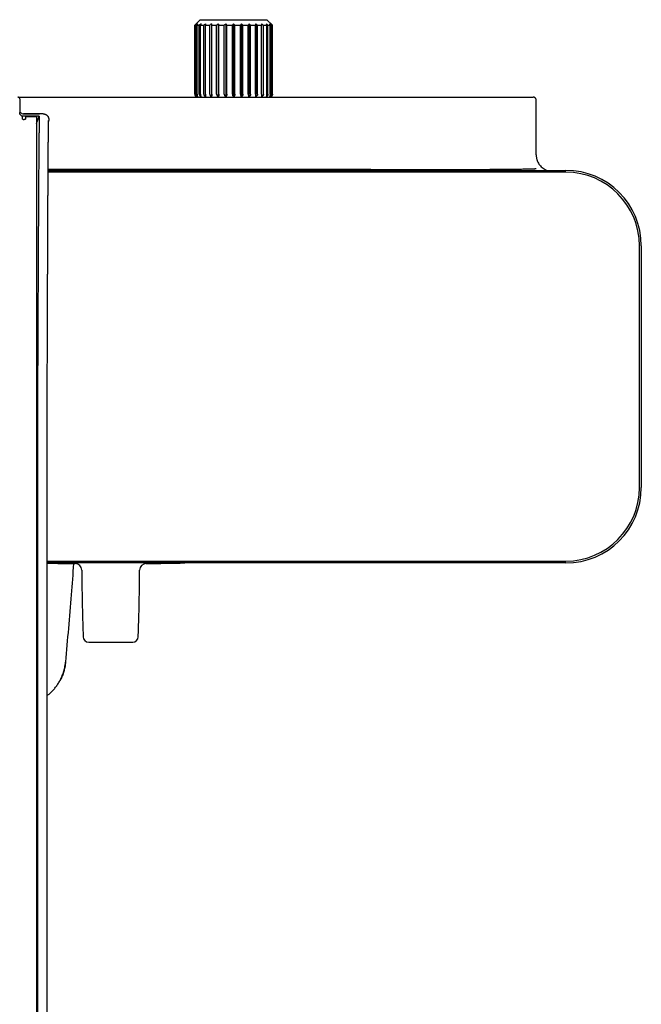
# Model space of a CAD drawing. Header units: millimetres. Extents: x 8 to 1894, y 12 to 2738.
# Tile 45 of 158: x 1110 to 1277, y 1211 to 1476. Entities that reach past the tile are written whole.
import ezdxf

# ---------------------------------------------------------------- set-up
doc = ezdxf.new("R2010")
doc.units = ezdxf.units.MM

msp = doc.modelspace()

# ---------------------------------------------------------------- linework, layer by layer
at = {"color": 7, "linetype": 'Continuous', "lineweight": 30}
for p, q in [((1158.15, 1476.06), (1156.65, 1474.56)), ((1158.15, 1476.06), (1176.1, 1476.06)), ((1177.6, 1474.56), (1176.1, 1476.06)), ((1156.65, 1474.56), (1156.65, 1456.06)), ((1156.65, 1474.56), (1156.67, 1474.56)), ((1156.67, 1456.06), (1156.67, 1474.56)), ((1156.74, 1474.56), (1157.06, 1474.56)), ((1156.74, 1456.06), (1156.74, 1474.56)), ((1157.06, 1456.06), (1157.06, 1474.56)), ((1157.27, 1474.56), (1157.88, 1474.56)), ((1157.27, 1456.06), (1157.27, 1474.56)), ((1157.88, 1456.05), (1157.88, 1474.56)), ((1158.23, 1474.56), (1159.11, 1474.56)), ((1158.23, 1456.06), (1158.23, 1474.56)), ((1159.11, 1456.06), (1159.11, 1474.56)), ((1159.57, 1474.56), (1160.69, 1474.56)), ((1159.57, 1456.06), (1159.57, 1474.56)), ((1160.69, 1456.06), (1160.69, 1474.56)), ((1161.17, 1474.91), (1161.17, 1455.3)), ((1161.25, 1474.56), (1162.55, 1474.56)), ((1161.25, 1456.06), (1161.25, 1474.56)), ((1162.55, 1456.06), (1162.55, 1474.56)), ((1163, 1474.91), (1163, 1455.3)), ((1163.18, 1474.56), (1164.61, 1474.56)), ((1163.18, 1456.06), (1163.18, 1474.56)), ((1164.61, 1456.06), (1164.61, 1474.56)), ((1165.02, 1474.91), (1165.02, 1455.3)), ((1165.28, 1456.06), (1165.28, 1474.56)), ((1165.28, 1474.56), (1166.78, 1474.56)), ((1166.78, 1456.06), (1166.78, 1474.56)), ((1167.12, 1474.91), (1167.12, 1455.3)), ((1167.47, 1456.06), (1167.47, 1474.56)), ((1167.47, 1474.56), (1168.96, 1474.56)), ((1168.96, 1456.06), (1168.96, 1474.56)), ((1169.23, 1474.91), (1169.23, 1455.3)), ((1169.64, 1474.56), (1171.07, 1474.56)), ((1169.64, 1456.06), (1169.64, 1474.56)), ((1171.07, 1456.06), (1171.07, 1474.56)), ((1171.24, 1474.91), (1171.24, 1455.3)), ((1171.7, 1474.56), (1173, 1474.56)), ((1171.7, 1456.06), (1171.7, 1474.56)), ((1173, 1456.06), (1173, 1474.56)), ((1173.08, 1474.91), (1173.08, 1455.3)), ((1173.56, 1474.56), (1174.67, 1474.56)), ((1173.56, 1456.06), (1173.56, 1474.56)), ((1174.67, 1456.06), (1174.67, 1474.56)), ((1175.14, 1474.56), (1176.02, 1474.56)), ((1175.14, 1456.06), (1175.14, 1474.56)), ((1176.02, 1456.06), (1176.02, 1474.56)), ((1176.36, 1474.56), (1176.98, 1474.56)), ((1176.36, 1456.05), (1176.36, 1474.56)), ((1176.98, 1456.06), (1176.98, 1474.56)), ((1177.19, 1474.56), (1177.5, 1474.56)), ((1177.19, 1456.06), (1177.19, 1474.56)), ((1177.5, 1456.06), (1177.5, 1474.56)), ((1177.57, 1474.56), (1177.6, 1474.56)), ((1177.57, 1456.06), (1177.57, 1474.56)), ((1177.6, 1456.06), (1177.6, 1474.56)), ((1109.05, 1455.24), (1247.74, 1455.24)), ((1109.55, 1454.74), (1109.55, 1451.08)), ((1248.54, 1439.74), (1248.54, 1454.44)), ((1110.47, 1450.75), (1114.66, 1450.75)), ((1115.88, 1450.74), (1110.55, 1450.74)), ((1114.83, 1450.07), (1110.55, 1450.07)), ((1114.04, 1449.97), (1111.22, 1449.97)), ((1114.04, 1448.11), (1114.83, 1450.07)), ((1204.02, 1435.74), (1117.21, 1435.74)), ((1117.21, 1435.54), (1256.54, 1435.54)), ((1256.54, 1435.04), (1117.21, 1435.04)), ((1276.34, 1350.24), (1276.34, 1415.24)), ((1276.84, 1415.24), (1276.84, 1350.24)), ((1114.04, 1377.51), (1114.04, 1061.72)), ((1114.37, 1377.21), (1114.37, 1063.91)), ((1116.98, 1374.11), (1116.97, 1377.1)), ((1116.97, 1374.11), (1116.97, 1374.11)), ((1116.98, 1061.61), (1116.98, 1374.11)), ((1116.98, 1330.44), (1256.54, 1330.44)), ((1256.54, 1329.94), (1116.98, 1329.94))]:
    msp.add_line(p, q, dxfattribs=at)
at = {"color": 7, "linetype": 'Continuous', "lineweight": 30, "flags": 128}
msp.add_lwpolyline([(1114.66, 1450.75), (1114.83, 1450.74), (1114.86, 1450.74)], dxfattribs=at)
at = {"color": 7, "linetype": 'Continuous', "lineweight": 30}
for centre, radius, start, end in [((1109.05, 1454.74), 0.5, 0, 90), ((1157.65, 1456.06), 1, 180, 235.956), ((1176.6, 1456.06), 1, 304.3411, 0), ((1256.54, 1415.24), 20.3, 0, 90), ((1256.54, 1415.24), 19.8, 0, 90), ((1256.54, 1350.24), 19.8, 270, 0), ((1256.54, 1350.24), 20.3, 270, 0), ((1134.04, 2329.74), 1000, 269.02209, 269.4515), ((1124.45, 1327.98), 1.8, 0.3639, 89.4469), ((1143.63, 1327.98), 1.8, 90.5671, 179.6355), ((1134.04, 2329.74), 1000, 270.54847, 271.14593), ((1128.13, 1310.15), 1.5, 182.0604, 269.6943), ((1134.04, 2329.74), 1021.1, 269.66774, 270.33226), ((1139.96, 1310.15), 1.5, 270.3108, 357.9428)]:
    msp.add_arc(centre, radius, start, end, dxfattribs=at)
for points, knots in [([(1157.05, 1474.91), (1156.98, 1474.85), (1156.85, 1474.73), (1156.73, 1474.61), (1156.67, 1474.56)], [0, 0, 0, 0, 0.559494, 1, 1, 1, 1]), ([(1157.05, 1474.91), (1156.99, 1474.85), (1156.89, 1474.73), (1156.79, 1474.61), (1156.74, 1474.56)], [0, 0, 0, 0, 0.559494, 1, 1, 1, 1]), ([(1157.49, 1474.91), (1157.41, 1474.85), (1157.26, 1474.73), (1157.12, 1474.61), (1157.06, 1474.56)], [0, 0, 0, 0, 0.559494, 1, 1, 1, 1]), ([(1157.49, 1474.91), (1157.45, 1474.85), (1157.38, 1474.73), (1157.3, 1474.61), (1157.27, 1474.56)], [0, 0, 0, 0, 0.559494, 1, 1, 1, 1]), ([(1158.35, 1474.91), (1158.26, 1474.85), (1158.11, 1474.73), (1157.95, 1474.61), (1157.88, 1474.56)], [0, 0, 0, 0, 0.559494, 1, 1, 1, 1]), ([(1158.35, 1474.91), (1158.33, 1474.85), (1158.29, 1474.73), (1158.24, 1474.61), (1158.23, 1474.56)], [0, 0, 0, 0, 0.559494, 1, 1, 1, 1]), ([(1159.6, 1474.91), (1159.51, 1474.85), (1159.34, 1474.73), (1159.18, 1474.61), (1159.11, 1474.56)], [0, 0, 0, 0, 0.559494, 1, 1, 1, 1]), ([(1159.6, 1474.91), (1159.59, 1474.85), (1159.58, 1474.73), (1159.57, 1474.61), (1159.57, 1474.56)], [0, 0, 0, 0, 0.559494, 1, 1, 1, 1]), ([(1161.17, 1474.91), (1161.08, 1474.85), (1160.92, 1474.73), (1160.76, 1474.61), (1160.69, 1474.56)], [0, 0, 0, 0, 0.5594943, 1, 1, 1, 1]), ([(1161.17, 1474.91), (1161.18, 1474.85), (1161.21, 1474.73), (1161.23, 1474.61), (1161.25, 1474.56)], [0, 0, 0, 0, 0.5594943, 1, 1, 1, 1]), ([(1163, 1474.91), (1162.92, 1474.85), (1162.77, 1474.73), (1162.62, 1474.61), (1162.55, 1474.56)], [0, 0, 0, 0, 0.559494, 1, 1, 1, 1]), ([(1163, 1474.91), (1163.04, 1474.85), (1163.09, 1474.73), (1163.15, 1474.61), (1163.18, 1474.56)], [0, 0, 0, 0, 0.559494, 1, 1, 1, 1]), ([(1165.02, 1474.91), (1164.94, 1474.85), (1164.8, 1474.73), (1164.67, 1474.61), (1164.61, 1474.56)], [0, 0, 0, 0, 0.559494, 1, 1, 1, 1]), ([(1165.02, 1474.91), (1165.07, 1474.85), (1165.16, 1474.73), (1165.24, 1474.61), (1165.28, 1474.56)], [0, 0, 0, 0, 0.559494, 1, 1, 1, 1]), ([(1167.12, 1474.91), (1167.06, 1474.85), (1166.94, 1474.73), (1166.83, 1474.61), (1166.78, 1474.56)], [0, 0, 0, 0, 0.559494, 1, 1, 1, 1]), ([(1167.12, 1474.91), (1167.19, 1474.85), (1167.3, 1474.73), (1167.42, 1474.61), (1167.47, 1474.56)], [0, 0, 0, 0, 0.559494, 1, 1, 1, 1]), ([(1169.23, 1474.91), (1169.18, 1474.85), (1169.09, 1474.73), (1169, 1474.61), (1168.96, 1474.56)], [0, 0, 0, 0, 0.559494, 1, 1, 1, 1]), ([(1169.23, 1474.91), (1169.3, 1474.85), (1169.44, 1474.73), (1169.58, 1474.61), (1169.64, 1474.56)], [0, 0, 0, 0, 0.559494, 1, 1, 1, 1]), ([(1171.24, 1474.91), (1171.21, 1474.85), (1171.15, 1474.73), (1171.09, 1474.61), (1171.07, 1474.56)], [0, 0, 0, 0, 0.559494, 1, 1, 1, 1]), ([(1171.24, 1474.91), (1171.33, 1474.85), (1171.48, 1474.73), (1171.63, 1474.61), (1171.7, 1474.56)], [0, 0, 0, 0, 0.559494, 1, 1, 1, 1]), ([(1173.08, 1474.91), (1173.06, 1474.85), (1173.04, 1474.73), (1173.01, 1474.61), (1173, 1474.56)], [0, 0, 0, 0, 0.559494, 1, 1, 1, 1]), ([(1173.08, 1474.91), (1173.17, 1474.85), (1173.33, 1474.73), (1173.49, 1474.61), (1173.56, 1474.56)], [0, 0, 0, 0, 0.5594943, 1, 1, 1, 1]), ([(1174.65, 1474.91), (1174.74, 1474.85), (1174.9, 1474.73), (1175.06, 1474.61), (1175.14, 1474.56)], [0, 0, 0, 0, 0.559494, 1, 1, 1, 1]), ([(1174.65, 1474.91), (1174.65, 1474.85), (1174.66, 1474.73), (1174.67, 1474.61), (1174.67, 1474.56)], [0, 0, 0, 0, 0.559494, 1, 1, 1, 1]), ([(1175.89, 1474.91), (1175.98, 1474.85), (1176.14, 1474.73), (1176.29, 1474.61), (1176.36, 1474.56)], [0, 0, 0, 0, 0.559494, 1, 1, 1, 1]), ([(1175.89, 1474.91), (1175.92, 1474.85), (1175.96, 1474.73), (1176, 1474.61), (1176.02, 1474.56)], [0, 0, 0, 0, 0.559494, 1, 1, 1, 1]), ([(1176.75, 1474.91), (1176.84, 1474.85), (1176.98, 1474.73), (1177.12, 1474.61), (1177.19, 1474.56)], [0, 0, 0, 0, 0.559494, 1, 1, 1, 1]), ([(1176.75, 1474.91), (1176.8, 1474.85), (1176.87, 1474.73), (1176.94, 1474.61), (1176.98, 1474.56)], [0, 0, 0, 0, 0.559494, 1, 1, 1, 1]), ([(1177.19, 1474.91), (1177.27, 1474.85), (1177.39, 1474.73), (1177.52, 1474.61), (1177.57, 1474.56)], [0, 0, 0, 0, 0.559494, 1, 1, 1, 1]), ([(1177.19, 1474.91), (1177.25, 1474.85), (1177.35, 1474.73), (1177.46, 1474.61), (1177.5, 1474.56)], [0, 0, 0, 0, 0.559494, 1, 1, 1, 1]), ([(1156.67, 1456.06), (1156.67, 1456.02), (1156.68, 1455.95), (1156.7, 1455.85), (1156.72, 1455.76), (1156.75, 1455.69), (1156.79, 1455.61), (1156.84, 1455.52), (1156.92, 1455.41), (1157, 1455.35), (1157.05, 1455.3)], [0, 0, 0, 0, 0.122381, 0.244729, 0.327789, 0.412988, 0.501098, 0.622133, 0.750584, 1, 1, 1, 1]), ([(1156.74, 1456.06), (1156.75, 1456.03), (1156.75, 1455.95), (1156.76, 1455.85), (1156.79, 1455.74), (1156.82, 1455.64), (1156.87, 1455.55), (1156.92, 1455.46), (1156.98, 1455.37), (1157.03, 1455.33), (1157.05, 1455.3)], [0, 0, 0, 0, 0.112968, 0.227501, 0.344677, 0.465478, 0.590758, 0.721239, 0.857502, 1, 1, 1, 1]), ([(1157.06, 1456.06), (1157.06, 1456.02), (1157.06, 1455.95), (1157.08, 1455.85), (1157.11, 1455.76), (1157.14, 1455.69), (1157.19, 1455.61), (1157.25, 1455.52), (1157.34, 1455.41), (1157.43, 1455.35), (1157.49, 1455.3)], [0, 0, 0, 0, 0.1223808, 0.2447291, 0.3277891, 0.4129876, 0.501098, 0.6221333, 0.7505842, 1, 1, 1, 1]), ([(1157.27, 1456.06), (1157.27, 1456), (1157.27, 1455.88), (1157.3, 1455.72), (1157.35, 1455.57), (1157.38, 1455.49), (1157.4, 1455.44)], [0, 0, 0, 0, 0.247534, 0.498801, 0.744103, 1, 1, 1, 1]), ([(1157.4, 1455.44), (1157.41, 1455.42), (1157.43, 1455.39), (1157.45, 1455.36), (1157.46, 1455.34)], [0, 0, 0, 0, 0.563905, 1, 1, 1, 1]), ([(1157.46, 1455.34), (1157.47, 1455.34), (1157.48, 1455.32), (1157.49, 1455.31), (1157.49, 1455.3)], [0, 0, 0, 0, 0.559962, 1, 1, 1, 1]), ([(1157.88, 1456.05), (1157.88, 1456.01), (1157.89, 1455.93), (1157.91, 1455.83), (1157.94, 1455.75), (1157.98, 1455.68), (1158.02, 1455.6), (1158.09, 1455.52), (1158.19, 1455.4), (1158.29, 1455.34), (1158.35, 1455.29)], [0, 0, 0, 0, 0.122564, 0.244851, 0.327744, 0.412685, 0.500458, 0.621559, 0.750103, 1, 1, 1, 1]), ([(1158.23, 1456.06), (1158.23, 1456.02), (1158.23, 1455.94), (1158.23, 1455.83), (1158.25, 1455.72), (1158.26, 1455.62), (1158.28, 1455.52), (1158.31, 1455.41), (1158.33, 1455.34), (1158.35, 1455.29)], [0, 0, 0, 0, 0.124792, 0.2503269, 0.3747436, 0.5008793, 0.6206356, 0.7428573, 1, 1, 1, 1]), ([(1159.11, 1456.06), (1159.11, 1456.02), (1159.12, 1455.95), (1159.14, 1455.85), (1159.17, 1455.76), (1159.21, 1455.69), (1159.26, 1455.61), (1159.32, 1455.52), (1159.43, 1455.41), (1159.53, 1455.35), (1159.6, 1455.3)], [0, 0, 0, 0, 0.122381, 0.244729, 0.327789, 0.412988, 0.501098, 0.622133, 0.750584, 1, 1, 1, 1]), ([(1159.57, 1456.06), (1159.57, 1456.03), (1159.57, 1455.95), (1159.57, 1455.85), (1159.57, 1455.74), (1159.58, 1455.64), (1159.58, 1455.55), (1159.59, 1455.46), (1159.59, 1455.37), (1159.59, 1455.33), (1159.6, 1455.3)], [0, 0, 0, 0, 0.112968, 0.227501, 0.344677, 0.465478, 0.590758, 0.721239, 0.857502, 1, 1, 1, 1]), ([(1160.69, 1456.06), (1160.69, 1456.02), (1160.69, 1455.95), (1160.72, 1455.85), (1160.75, 1455.76), (1160.79, 1455.69), (1160.83, 1455.61), (1160.9, 1455.52), (1161.01, 1455.41), (1161.11, 1455.35), (1161.17, 1455.3)], [0, 0, 0, 0, 0.122381, 0.244729, 0.327789, 0.412988, 0.501098, 0.622133, 0.750584, 1, 1, 1, 1]), ([(1161.25, 1456.06), (1161.25, 1456.03), (1161.25, 1455.95), (1161.24, 1455.85), (1161.24, 1455.74), (1161.23, 1455.64), (1161.22, 1455.55), (1161.2, 1455.46), (1161.19, 1455.37), (1161.18, 1455.33), (1161.17, 1455.3)], [0, 0, 0, 0, 0.112968, 0.227501, 0.344677, 0.465478, 0.590758, 0.721239, 0.857502, 1, 1, 1, 1]), ([(1162.55, 1456.06), (1162.55, 1456.02), (1162.55, 1455.95), (1162.58, 1455.85), (1162.61, 1455.76), (1162.64, 1455.69), (1162.69, 1455.61), (1162.75, 1455.52), (1162.85, 1455.41), (1162.94, 1455.35), (1163, 1455.3)], [0, 0, 0, 0, 0.1223808, 0.2447291, 0.3277891, 0.4129876, 0.501098, 0.6221333, 0.7505842, 1, 1, 1, 1]), ([(1163.18, 1456.06), (1163.18, 1456.03), (1163.18, 1455.95), (1163.17, 1455.85), (1163.15, 1455.74), (1163.13, 1455.64), (1163.11, 1455.55), (1163.08, 1455.46), (1163.04, 1455.37), (1163.02, 1455.33), (1163, 1455.3)], [0, 0, 0, 0, 0.112968, 0.227501, 0.344677, 0.465478, 0.590758, 0.721239, 0.857502, 1, 1, 1, 1]), ([(1164.61, 1456.06), (1164.61, 1456.02), (1164.61, 1455.95), (1164.63, 1455.85), (1164.66, 1455.76), (1164.69, 1455.69), (1164.73, 1455.61), (1164.79, 1455.52), (1164.88, 1455.41), (1164.96, 1455.35), (1165.02, 1455.3)], [0, 0, 0, 0, 0.122381, 0.244729, 0.327789, 0.412988, 0.501098, 0.622133, 0.750584, 1, 1, 1, 1]), ([(1165.28, 1456.06), (1165.28, 1456.03), (1165.28, 1455.95), (1165.27, 1455.85), (1165.24, 1455.74), (1165.21, 1455.64), (1165.18, 1455.55), (1165.13, 1455.46), (1165.08, 1455.37), (1165.04, 1455.33), (1165.02, 1455.3)], [0, 0, 0, 0, 0.112968, 0.227501, 0.344677, 0.465478, 0.590758, 0.721239, 0.857502, 1, 1, 1, 1]), ([(1166.78, 1456.06), (1166.78, 1456.02), (1166.78, 1455.95), (1166.8, 1455.85), (1166.82, 1455.76), (1166.85, 1455.69), (1166.88, 1455.61), (1166.93, 1455.52), (1167.01, 1455.41), (1167.08, 1455.35), (1167.12, 1455.3)], [0, 0, 0, 0, 0.122381, 0.244729, 0.327789, 0.412988, 0.501098, 0.622133, 0.750584, 1, 1, 1, 1]), ([(1167.47, 1456.06), (1167.47, 1456.03), (1167.46, 1455.95), (1167.45, 1455.85), (1167.42, 1455.74), (1167.38, 1455.64), (1167.33, 1455.55), (1167.27, 1455.46), (1167.2, 1455.37), (1167.15, 1455.33), (1167.12, 1455.3)], [0, 0, 0, 0, 0.112968, 0.227501, 0.344677, 0.465478, 0.590758, 0.721239, 0.857502, 1, 1, 1, 1]), ([(1168.96, 1456.06), (1168.96, 1456.02), (1168.97, 1455.95), (1168.98, 1455.85), (1169, 1455.76), (1169.02, 1455.69), (1169.04, 1455.61), (1169.08, 1455.52), (1169.14, 1455.41), (1169.19, 1455.35), (1169.23, 1455.3)], [0, 0, 0, 0, 0.122381, 0.244729, 0.327789, 0.412988, 0.501098, 0.622133, 0.750584, 1, 1, 1, 1]), ([(1169.64, 1456.06), (1169.64, 1456.03), (1169.63, 1455.95), (1169.61, 1455.85), (1169.58, 1455.74), (1169.53, 1455.64), (1169.47, 1455.55), (1169.4, 1455.46), (1169.32, 1455.37), (1169.26, 1455.33), (1169.23, 1455.3)], [0, 0, 0, 0, 0.112968, 0.227501, 0.344677, 0.465478, 0.590758, 0.721239, 0.857502, 1, 1, 1, 1]), ([(1171.07, 1456.06), (1171.07, 1456.02), (1171.07, 1455.95), (1171.08, 1455.85), (1171.09, 1455.76), (1171.1, 1455.69), (1171.12, 1455.61), (1171.14, 1455.52), (1171.18, 1455.41), (1171.22, 1455.35), (1171.24, 1455.3)], [0, 0, 0, 0, 0.122381, 0.244729, 0.327789, 0.412988, 0.501098, 0.622133, 0.750584, 1, 1, 1, 1]), ([(1171.7, 1456.06), (1171.7, 1456.03), (1171.69, 1455.95), (1171.67, 1455.85), (1171.63, 1455.74), (1171.58, 1455.64), (1171.52, 1455.55), (1171.44, 1455.46), (1171.35, 1455.37), (1171.28, 1455.33), (1171.24, 1455.3)], [0, 0, 0, 0, 0.112968, 0.227501, 0.344677, 0.465478, 0.590758, 0.721239, 0.857502, 1, 1, 1, 1]), ([(1173, 1456.06), (1173, 1456.02), (1173, 1455.95), (1173, 1455.85), (1173.01, 1455.76), (1173.01, 1455.69), (1173.02, 1455.61), (1173.03, 1455.52), (1173.05, 1455.41), (1173.07, 1455.35), (1173.08, 1455.3)], [0, 0, 0, 0, 0.122381, 0.244729, 0.327789, 0.412988, 0.501098, 0.622133, 0.750584, 1, 1, 1, 1]), ([(1173.56, 1456.06), (1173.55, 1456.03), (1173.55, 1455.95), (1173.53, 1455.85), (1173.49, 1455.74), (1173.43, 1455.64), (1173.37, 1455.55), (1173.28, 1455.46), (1173.19, 1455.37), (1173.11, 1455.33), (1173.08, 1455.3)], [0, 0, 0, 0, 0.112968, 0.227501, 0.344677, 0.465478, 0.590758, 0.721239, 0.857502, 1, 1, 1, 1]), ([(1174.67, 1456.06), (1174.67, 1456.02), (1174.67, 1455.95), (1174.67, 1455.85), (1174.67, 1455.76), (1174.67, 1455.69), (1174.67, 1455.61), (1174.66, 1455.52), (1174.66, 1455.41), (1174.65, 1455.35), (1174.65, 1455.3)], [0, 0, 0, 0, 0.1223808, 0.2447291, 0.3277891, 0.4129876, 0.501098, 0.6221333, 0.7505842, 1, 1, 1, 1]), ([(1175.14, 1456.06), (1175.13, 1456.03), (1175.13, 1455.95), (1175.11, 1455.85), (1175.07, 1455.74), (1175.01, 1455.64), (1174.94, 1455.55), (1174.86, 1455.46), (1174.76, 1455.37), (1174.69, 1455.33), (1174.65, 1455.3)], [0, 0, 0, 0, 0.112968, 0.227501, 0.344677, 0.465478, 0.590758, 0.721239, 0.857502, 1, 1, 1, 1]), ([(1176.02, 1456.06), (1176.02, 1456.02), (1176.02, 1455.94), (1176.01, 1455.84), (1176, 1455.76), (1175.99, 1455.68), (1175.98, 1455.61), (1175.96, 1455.52), (1175.94, 1455.41), (1175.91, 1455.34), (1175.89, 1455.29)], [0, 0, 0, 0, 0.12204, 0.244267, 0.327358, 0.412669, 0.500962, 0.622002, 0.750514, 1, 1, 1, 1]), ([(1176.36, 1456.05), (1176.36, 1456.01), (1176.36, 1455.93), (1176.33, 1455.82), (1176.29, 1455.71), (1176.23, 1455.61), (1176.16, 1455.52), (1176.05, 1455.4), (1175.96, 1455.34), (1175.89, 1455.29)], [0, 0, 0, 0, 0.124951, 0.250091, 0.374548, 0.500373, 0.620304, 0.7426, 1, 1, 1, 1]), ([(1177.19, 1456.06), (1177.19, 1456.03), (1177.18, 1455.95), (1177.16, 1455.85), (1177.13, 1455.74), (1177.08, 1455.64), (1177.02, 1455.55), (1176.94, 1455.46), (1176.85, 1455.37), (1176.79, 1455.33), (1176.75, 1455.3)], [0, 0, 0, 0, 0.112968, 0.227501, 0.344677, 0.465478, 0.590758, 0.721239, 0.857502, 1, 1, 1, 1]), ([(1176.78, 1455.34), (1176.78, 1455.34), (1176.77, 1455.32), (1176.76, 1455.31), (1176.75, 1455.3)], [0, 0, 0, 0, 0.559962, 1, 1, 1, 1]), ([(1176.84, 1455.44), (1176.83, 1455.42), (1176.81, 1455.39), (1176.79, 1455.36), (1176.78, 1455.34)], [0, 0, 0, 0, 0.563902, 1, 1, 1, 1]), ([(1176.98, 1456.06), (1176.97, 1456), (1176.97, 1455.91), (1176.96, 1455.8), (1176.93, 1455.7), (1176.9, 1455.57), (1176.86, 1455.49), (1176.84, 1455.44)], [0, 0, 0, 0, 0.246052, 0.37086, 0.498937, 0.742597, 1, 1, 1, 1]), ([(1177.5, 1456.06), (1177.5, 1456.02), (1177.5, 1455.95), (1177.48, 1455.85), (1177.46, 1455.76), (1177.44, 1455.69), (1177.41, 1455.61), (1177.37, 1455.52), (1177.3, 1455.41), (1177.24, 1455.35), (1177.19, 1455.3)], [0, 0, 0, 0, 0.122381, 0.244729, 0.327789, 0.412988, 0.501098, 0.622133, 0.750584, 1, 1, 1, 1]), ([(1177.57, 1456.06), (1177.57, 1456.03), (1177.57, 1455.95), (1177.55, 1455.85), (1177.52, 1455.74), (1177.48, 1455.64), (1177.42, 1455.55), (1177.36, 1455.46), (1177.28, 1455.37), (1177.22, 1455.33), (1177.19, 1455.3)], [0, 0, 0, 0, 0.112968, 0.227501, 0.344677, 0.465478, 0.590758, 0.721239, 0.857502, 1, 1, 1, 1]), ([(1248.54, 1454.44), (1248.54, 1454.49), (1248.53, 1454.59), (1248.49, 1454.74), (1248.41, 1454.89), (1248.33, 1454.99), (1248.26, 1455.05), (1248.21, 1455.09), (1248.15, 1455.13), (1248.06, 1455.17), (1247.95, 1455.21), (1247.84, 1455.23), (1247.77, 1455.23), (1247.74, 1455.24)], [0, 0, 0, 0, 0.118343, 0.240902, 0.368253, 0.50091, 0.545073, 0.594429, 0.648992, 0.70877, 0.843839, 0.919302, 1, 1, 1, 1]), ([(1110.55, 1450.07), (1110.49, 1450.07), (1110.36, 1450.08), (1110.17, 1450.14), (1109.99, 1450.24), (1109.84, 1450.36), (1109.72, 1450.52), (1109.62, 1450.69), (1109.56, 1450.88), (1109.56, 1451.01), (1109.55, 1451.08)], [0, 0, 0, 0, 0.12485, 0.249721, 0.374584, 0.499565, 0.624322, 0.749451, 0.874672, 1, 1, 1, 1]), ([(1110.22, 1450.04), (1110.22, 1450.02), (1110.22, 1449.97), (1110.22, 1449.88), (1110.22, 1449.77), (1110.22, 1449.66), (1110.22, 1449.56), (1110.22, 1449.45), (1110.22, 1449.37), (1110.22, 1449.34)], [0, 0, 0, 0, 0.071816, 0.250612, 0.420373, 0.578315, 0.727559, 0.868116, 1, 1, 1, 1]), ([(1111.22, 1449.34), (1111.22, 1449.4), (1111.22, 1449.54), (1111.22, 1449.75), (1111.22, 1449.89), (1111.22, 1449.97)], [0, 0, 0, 0, 0.279992, 0.560006, 1, 1, 1, 1]), ([(1114.04, 1449.97), (1114.04, 1449.91), (1114.04, 1449.8), (1114.04, 1449.57), (1114.04, 1449.38), (1114.04, 1449.26)], [0, 0, 0, 0, 0.279808, 0.55973, 1, 1, 1, 1]), ([(1114.04, 1449.26), (1114.04, 1448.97), (1114.04, 1448.38), (1114.04, 1447.22), (1114.04, 1445.86), (1114.04, 1444.27), (1114.04, 1442.47), (1114.04, 1440.44), (1114.04, 1438.22), (1114.04, 1435.79), (1114.04, 1433.18), (1114.04, 1430.39), (1114.04, 1427.41), (1114.04, 1424.26), (1114.04, 1420.96), (1114.04, 1417.53), (1114.04, 1413.97), (1114.04, 1410.28), (1114.04, 1406.47), (1114.04, 1402.54), (1114.04, 1398.52), (1114.04, 1394.43), (1114.04, 1390.28), (1114.04, 1386.08), (1114.04, 1381.82), (1114.04, 1378.95), (1114.04, 1377.51)], [0, 0, 0, 0, 0.041819, 0.083396, 0.124852, 0.166309, 0.207891, 0.249719, 0.291713, 0.333466, 0.3751, 0.41674, 0.458512, 0.500537, 0.542353, 0.583928, 0.625384, 0.666846, 0.708435, 0.750276, 0.792101, 0.83368, 0.875136, 0.916592, 0.958173, 1, 1, 1, 1]), ([(1114.83, 1450.07), (1114.82, 1449.89), (1114.81, 1449.54), (1114.8, 1448.79), (1114.78, 1447.86), (1114.76, 1446.75), (1114.75, 1445.44), (1114.73, 1443.95), (1114.71, 1442.26), (1114.7, 1440.38), (1114.68, 1438.32), (1114.66, 1436.08), (1114.65, 1433.67), (1114.63, 1431.09), (1114.61, 1428.36), (1114.6, 1425.48), (1114.58, 1422.46), (1114.56, 1419.32), (1114.54, 1416.08), (1114.53, 1412.74), (1114.51, 1409.32), (1114.49, 1405.83), (1114.48, 1402.3), (1114.46, 1398.72), (1114.45, 1395.12), (1114.43, 1391.51), (1114.41, 1387.91), (1114.4, 1384.32), (1114.38, 1380.76), (1114.37, 1378.38), (1114.37, 1377.21)], [0, 0, 0, 0, 0.034084, 0.068634, 0.103618, 0.139007, 0.174765, 0.210855, 0.247234, 0.283863, 0.320697, 0.357693, 0.394804, 0.431983, 0.469184, 0.50636, 0.543462, 0.580444, 0.617259, 0.653864, 0.690216, 0.726272, 0.761995, 0.79735, 0.832303, 0.86682, 0.900874, 0.934437, 0.967486, 1, 1, 1, 1]), ([(1117.31, 1447.49), (1117.31, 1447.55), (1117.32, 1447.68), (1117.32, 1447.85), (1117.32, 1448.01), (1117.33, 1448.16), (1117.33, 1448.28), (1117.33, 1448.39), (1117.34, 1448.49), (1117.34, 1448.57), (1117.34, 1448.64), (1117.34, 1448.7), (1117.35, 1448.75), (1117.35, 1448.79), (1117.35, 1448.82), (1117.35, 1448.85), (1117.35, 1448.88), (1117.35, 1448.9), (1117.35, 1448.91), (1117.36, 1448.92), (1117.36, 1448.92), (1117.36, 1448.92)], [0, 0, 0, 0, 0.079414, 0.173371, 0.262585, 0.347018, 0.426637, 0.501415, 0.567467, 0.62918, 0.686542, 0.739544, 0.788177, 0.830198, 0.868292, 0.902457, 0.93269, 0.95899, 0.981357, 0.995256, 1, 1, 1, 1]), ([(1116.97, 1377.09), (1116.97, 1377.55), (1116.98, 1378.44), (1116.98, 1379.75), (1116.99, 1381.02), (1116.99, 1382.25), (1116.99, 1383.43), (1117, 1384.57), (1117, 1385.69), (1117.01, 1386.8), (1117.01, 1387.9), (1117.01, 1388.94), (1117.02, 1389.93), (1117.02, 1390.87), (1117.02, 1391.76), (1117.03, 1392.59), (1117.03, 1393.38), (1117.03, 1394.11), (1117.03, 1394.79), (1117.04, 1395.42), (1117.04, 1395.99), (1117.04, 1396.52), (1117.04, 1397.07), (1117.04, 1397.67), (1117.05, 1398.34), (1117.05, 1399.03), (1117.05, 1399.73), (1117.05, 1400.45), (1117.06, 1401.24), (1117.06, 1402.1), (1117.06, 1403.02), (1117.07, 1403.97), (1117.07, 1405.04), (1117.08, 1406.22), (1117.08, 1407.52), (1117.09, 1408.82), (1117.09, 1410.14), (1117.1, 1411.36), (1117.1, 1412.5), (1117.1, 1413.55), (1117.11, 1414.6), (1117.11, 1415.65), (1117.12, 1416.68), (1117.12, 1417.68), (1117.13, 1418.64), (1117.13, 1419.57), (1117.13, 1420.46), (1117.14, 1421.32), (1117.14, 1422.13), (1117.14, 1422.91), (1117.15, 1423.66), (1117.15, 1424.54), (1117.16, 1425.55), (1117.16, 1426.7), (1117.17, 1427.84), (1117.17, 1428.96), (1117.18, 1430.07), (1117.18, 1431.17), (1117.19, 1432.3), (1117.2, 1433.44), (1117.2, 1434.58), (1117.21, 1435.69), (1117.22, 1436.76), (1117.22, 1437.66), (1117.23, 1438.41), (1117.23, 1439.03), (1117.24, 1439.63), (1117.24, 1440.22), (1117.24, 1440.82), (1117.25, 1441.44), (1117.25, 1441.94), (1117.26, 1442.31), (1117.26, 1442.56), (1117.26, 1442.79), (1117.26, 1443.02), (1117.26, 1443.25), (1117.27, 1443.46), (1117.27, 1443.65), (1117.27, 1443.82), (1117.27, 1443.95), (1117.27, 1444.05), (1117.27, 1444.12), (1117.27, 1444.19), (1117.27, 1444.27), (1117.27, 1444.37), (1117.28, 1444.48), (1117.28, 1444.6), (1117.28, 1444.74), (1117.28, 1444.89), (1117.28, 1445.05), (1117.28, 1445.22), (1117.29, 1445.4), (1117.29, 1445.58), (1117.29, 1445.78), (1117.29, 1445.98), (1117.29, 1446.18), (1117.3, 1446.39), (1117.3, 1446.61), (1117.3, 1446.83), (1117.31, 1447.05), (1117.31, 1447.26), (1117.31, 1447.42), (1117.31, 1447.49), (1117.31, 1447.5)], [0, 0, 0, 0, 0.013545, 0.026665, 0.039364, 0.051641, 0.063498, 0.074936, 0.085955, 0.097593, 0.108726, 0.119354, 0.129478, 0.1391, 0.148218, 0.156833, 0.164946, 0.172557, 0.179666, 0.186159, 0.192169, 0.197694, 0.202736, 0.209668, 0.216708, 0.223984, 0.231494, 0.23924, 0.247221, 0.25693, 0.266966, 0.277328, 0.288016, 0.302253, 0.316758, 0.331526, 0.346558, 0.361854, 0.374057, 0.386424, 0.398953, 0.411645, 0.424301, 0.436644, 0.448674, 0.46039, 0.471791, 0.482879, 0.493464, 0.503746, 0.513725, 0.523424, 0.539443, 0.555597, 0.571888, 0.588317, 0.604978, 0.621925, 0.639156, 0.658379, 0.677629, 0.696879, 0.71613, 0.73538, 0.747631, 0.759881, 0.772132, 0.784532, 0.797271, 0.811676, 0.826491, 0.832423, 0.838419, 0.844385, 0.850012, 0.856073, 0.86165, 0.866743, 0.871352, 0.875477, 0.877581, 0.879532, 0.881481, 0.883837, 0.886623, 0.889837, 0.893481, 0.897544, 0.902035, 0.906953, 0.912298, 0.918071, 0.924156, 0.930653, 0.937562, 0.944883, 0.952778, 0.961102, 0.969854, 0.979036, 0.988646, 0.998685, 1, 1, 1, 1]), ([(1204.02, 1435.74), (1204.22, 1435.74), (1205.22, 1435.74), (1209.42, 1435.74), (1216.94, 1435.74), (1226.02, 1435.76), (1233.48, 1435.8), (1238.47, 1435.83), (1241.8, 1435.87), (1244.04, 1435.89), (1245.53, 1435.92), (1246.53, 1435.94), (1247.2, 1435.96), (1247.65, 1435.97), (1247.94, 1435.98), (1248.14, 1435.99), (1248.28, 1436), (1248.37, 1436.01), (1248.43, 1436.01), (1248.47, 1436.02), (1248.49, 1436.02), (1248.51, 1436.02), (1248.52, 1436.03), (1248.53, 1436.03), (1248.54, 1436.03), (1248.54, 1436.03), (1248.54, 1436.03), (1248.55, 1436.03), (1248.55, 1436.03), (1248.55, 1436.04), (1248.55, 1436.04), (1248.55, 1436.04)], [0, 0, 0, 0, 0.013472, 0.06736, 0.282912, 0.520227, 0.678993, 0.78521, 0.856271, 0.903814, 0.935622, 0.956904, 0.971143, 0.980671, 0.987047, 0.991315, 0.994171, 0.996084, 0.997366, 0.998225, 0.998802, 0.999189, 0.99945, 0.999627, 0.999747, 0.999829, 0.999904, 0.999946, 0.999973, 0.999993, 1, 1, 1, 1]), ([(1249, 1437.77), (1249.09, 1437.58), (1249.29, 1437.21), (1249.69, 1436.72), (1250.14, 1436.28), (1250.65, 1435.91), (1251.09, 1435.66), (1251.37, 1435.56), (1251.46, 1435.54)], [0, 0, 0, 0, 0.184545, 0.36909, 0.553634, 0.738179, 0.922724, 1, 1, 1, 1]), ([(1124.06, 1329.79), (1123.84, 1327), (1123.13, 1318.17), (1122.4, 1309.34), (1121.9, 1303.31)], [0, 0, 0, 0, 0.316596, 1, 1, 1, 1]), ([(1126.25, 1327.99), (1126.27, 1326.56), (1126.29, 1323.6), (1126.37, 1319.11), (1126.48, 1314.59), (1126.58, 1311.58), (1126.63, 1310.1)], [0, 0, 0, 0, 0.240803, 0.496076, 0.751359, 1, 1, 1, 1]), ([(1141.45, 1310.1), (1141.51, 1311.58), (1141.61, 1314.59), (1141.72, 1319.11), (1141.8, 1323.6), (1141.82, 1326.56), (1141.83, 1327.99)], [0, 0, 0, 0, 0.248641, 0.503924, 0.759197, 1, 1, 1, 1]), ([(1116.98, 1294.29), (1117.04, 1294.34), (1117.2, 1294.47), (1117.49, 1294.7), (1117.83, 1295.01), (1118.2, 1295.37), (1118.56, 1295.74), (1118.89, 1296.12), (1119.21, 1296.5), (1119.52, 1296.92), (1119.82, 1297.36), (1120.11, 1297.83), (1120.39, 1298.3), (1120.65, 1298.81), (1120.9, 1299.36), (1121.13, 1299.93), (1121.34, 1300.54), (1121.53, 1301.18), (1121.68, 1301.85), (1121.81, 1302.56), (1121.86, 1303.04), (1121.88, 1303.28)], [0, 0, 0, 0, 0.021091, 0.060564, 0.104447, 0.15272, 0.205339, 0.249736, 0.296823, 0.346602, 0.399076, 0.44912, 0.501393, 0.555896, 0.612627, 0.671587, 0.732776, 0.796199, 0.861864, 0.929788, 1, 1, 1, 1]), ([(1121.9, 1303.31), (1121.86, 1302.93), (1121.77, 1302.15), (1121.51, 1301), (1121.14, 1299.88), (1120.76, 1298.98), (1120.48, 1298.48), (1120.39, 1298.31)], [0, 0, 0, 0, 0.223248, 0.446496, 0.669744, 0.892991, 1, 1, 1, 1])]:
    msp.add_open_spline(points, degree=3, knots=knots, dxfattribs=at)
for points in [[(1109.55, 1451.74), (1109.57, 1451.6), (1109.6, 1451.34), (1109.83, 1451.01), (1110.16, 1450.78), (1110.42, 1450.75), (1110.55, 1450.74)], [(1110.45, 1449.26), (1110.42, 1449.26), (1110.35, 1449.27), (1110.28, 1449.29), (1110.23, 1449.31), (1110.22, 1449.33), (1110.22, 1449.34)], [(1110.45, 1449.26), (1110.49, 1449.25), (1110.58, 1449.25), (1110.67, 1449.24), (1110.72, 1449.24)], [(1110.98, 1449.26), (1110.94, 1449.25), (1110.86, 1449.25), (1110.77, 1449.24), (1110.72, 1449.24)], [(1111.22, 1449.34), (1111.22, 1449.33), (1111.21, 1449.31), (1111.16, 1449.29), (1111.09, 1449.27), (1111.02, 1449.26), (1110.98, 1449.26)], [(1115.88, 1450.74), (1115.94, 1450.73), (1116.06, 1450.73), (1116.25, 1450.69), (1116.42, 1450.64), (1116.59, 1450.56), (1116.74, 1450.47), (1116.89, 1450.35), (1117.02, 1450.22), (1117.13, 1450.08), (1117.22, 1449.92), (1117.29, 1449.75), (1117.35, 1449.57), (1117.38, 1449.39), (1117.39, 1449.21), (1117.37, 1449.03), (1117.34, 1448.85), (1117.29, 1448.73), (1117.27, 1448.67)], [(1248.54, 1439.74), (1248.55, 1439.62), (1248.55, 1439.4), (1248.59, 1439.06), (1248.65, 1438.73), (1248.74, 1438.4), (1248.85, 1438.08), (1248.95, 1437.87), (1249, 1437.77)]]:
    msp.add_open_spline(points, degree=3, dxfattribs=at)

doc.saveas('drawing.dxf')
